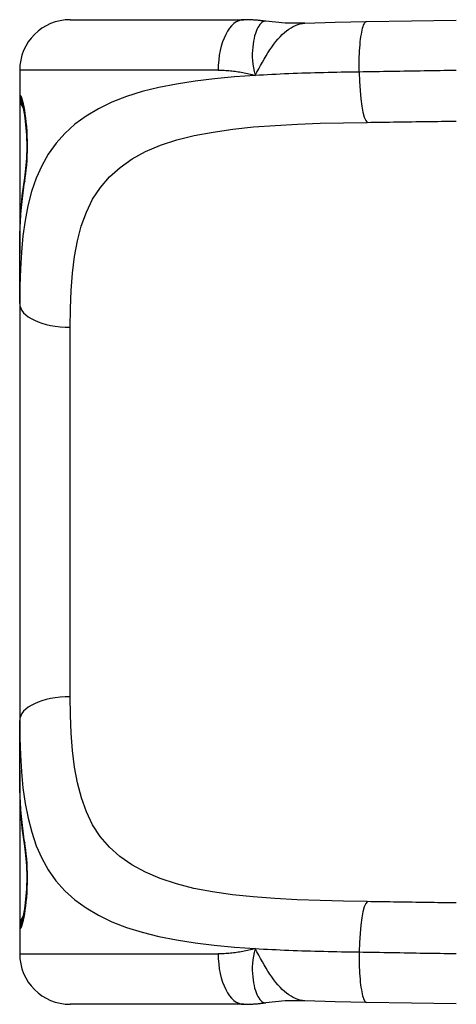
# Model space of a CAD drawing. Header units: inches. Extents: x 4.1 to 95.3, y 5.8 to 50.1.
# Tile 29 of 76: x 28.257 to 28.597, y 22.235 to 23.003. Entities that reach past the tile are written whole.
import ezdxf

# ---------------------------------------------------------------- set-up
doc = ezdxf.new("R2010")
doc.units = ezdxf.units.IN
doc.header["$MEASUREMENT"] = 0
doc.layers.add('Visible Edges(ANSI)', color=7, linetype='Continuous', lineweight=25)
doc.layers.add('Visible Tangent Edges(ANSI)', color=7, linetype='Continuous', lineweight=25)

msp = doc.modelspace()

# ---------------------------------------------------------------- linework, layer by layer
at = {"layer": 'Visible Edges(ANSI)'}
for p, q in [((28.29632, 23.00251), (28.43171, 23.00251)), ((28.25695, 22.96314), (28.25695, 22.94346)), ((28.25695, 22.94346), (28.25695, 22.81964)), ((28.25695, 22.78127), (28.25695, 22.81964)), ((28.25695, 22.78127), (28.25695, 22.45604)), ((28.25695, 22.41767), (28.25695, 22.45604)), ((28.25695, 22.41767), (28.25695, 22.29385)), ((28.25695, 22.29385), (28.25695, 22.27417)), ((28.43171, 22.2348), (28.29632, 22.2348))]:
    msp.add_line(p, q, dxfattribs=at)
at = {"layer": 'Visible Edges(ANSI)', "flags": 128}
for points in [[(28.44891, 23.00125), (28.44819, 23.00136), (28.44746, 23.00146), (28.44674, 23.00155), (28.44602, 23.00164), (28.44529, 23.00173), (28.44457, 23.00181), (28.44385, 23.00189), (28.44313, 23.00196), (28.44241, 23.00203), (28.44169, 23.00209), (28.44097, 23.00215), (28.44025, 23.0022), (28.43953, 23.00225), (28.43882, 23.0023), (28.4381, 23.00234), (28.43739, 23.00238), (28.43667, 23.00241), (28.43596, 23.00244), (28.43525, 23.00246), (28.43454, 23.00248), (28.43383, 23.0025), (28.43312, 23.00251), (28.43241, 23.00251), (28.43171, 23.00251)], [(28.47921, 22.99971), (28.46403, 22.99976), (28.44891, 23.00125)], [(28.47921, 22.99971), (28.50301, 23.00055), (28.52731, 23.00105)], [(28.52731, 23.00105), (28.56253, 23.00162), (28.59734, 23.00215)], [(28.26084, 22.87933), (28.26175, 22.88625), (28.2624, 22.8945), (28.26266, 22.90346), (28.26247, 22.91248), (28.26186, 22.92086), (28.26097, 22.92801), (28.26004, 22.93324), (28.25966, 22.93487), (28.25948, 22.93552)], [(28.25695, 22.81964), (28.25715, 22.83517), (28.25779, 22.85033), (28.25899, 22.86507), (28.26084, 22.87933)], [(28.26084, 22.35798), (28.25899, 22.37225), (28.25779, 22.38698), (28.25715, 22.40214), (28.25695, 22.41767)], [(28.25948, 22.30179), (28.25966, 22.30244), (28.26004, 22.30408), (28.26098, 22.30933), (28.26186, 22.31648), (28.26247, 22.32488), (28.26266, 22.33389), (28.2624, 22.34287), (28.26174, 22.3511), (28.26084, 22.35798)], [(28.43171, 22.2348), (28.43241, 22.2348), (28.43312, 22.23481), (28.43383, 22.23482), (28.43454, 22.23483), (28.43525, 22.23485), (28.43596, 22.23487), (28.43667, 22.2349), (28.43739, 22.23493), (28.4381, 22.23497), (28.43882, 22.23501), (28.43953, 22.23506), (28.44025, 22.23511), (28.44097, 22.23516), (28.44169, 22.23522), (28.44241, 22.23528), (28.44313, 22.23535), (28.44385, 22.23542), (28.44457, 22.2355), (28.44529, 22.23558), (28.44602, 22.23567), (28.44674, 22.23576), (28.44746, 22.23585), (28.44819, 22.23595), (28.44891, 22.23606)], [(28.47921, 22.2376), (28.46403, 22.23755), (28.44891, 22.23606)], [(28.52731, 22.23626), (28.50301, 22.23676), (28.47921, 22.2376)], [(28.59734, 22.23516), (28.56253, 22.23569), (28.52731, 22.23626)]]:
    msp.add_lwpolyline(points, dxfattribs=at)
at = {"layer": 'Visible Edges(ANSI)'}
for centre, radius, start, end in [((28.29632, 22.96314), 0.03937, 90, 180), ((28.27664, 22.94346), 0.01969, 180, 213.12003), ((28.27664, 22.29385), 0.01969, 146.88001, 180), ((28.29632, 22.27417), 0.03937, 180, 270)]:
    msp.add_arc(centre, radius, start, end, dxfattribs=at)
at = {"layer": 'Visible Tangent Edges(ANSI)'}
for p, q in [((28.41168, 22.96314), (28.25695, 22.96314)), ((28.25695, 22.94346), (28.25757, 22.94346)), ((28.29632, 22.47463), (28.29632, 22.76269)), ((28.25757, 22.29385), (28.25695, 22.29385)), ((28.25695, 22.27417), (28.41168, 22.27417))]:
    msp.add_line(p, q, dxfattribs=at)
at = {"layer": 'Visible Tangent Edges(ANSI)', "flags": 128}
for points in [[(28.44891, 23.00125), (28.4481, 23.00128), (28.44728, 23.00112), (28.44646, 23.00078), (28.44565, 23.00025), (28.44486, 22.99954), (28.44408, 22.99865), (28.44333, 22.99759), (28.4426, 22.99635), (28.44191, 22.99495), (28.44126, 22.99338), (28.44066, 22.99167), (28.44011, 22.9898), (28.43963, 22.9878), (28.43921, 22.98567), (28.43886, 22.98342), (28.43858, 22.98105), (28.43839, 22.97858), (28.43828, 22.97603), (28.43829, 22.97338), (28.43841, 22.97066), (28.43868, 22.96785), (28.4391, 22.96497), (28.43969, 22.96202), (28.44047, 22.959)], [(28.52161, 22.96169), (28.52159, 22.96399), (28.52159, 22.96634), (28.52161, 22.96872), (28.52166, 22.97113), (28.52173, 22.97354), (28.52183, 22.97595), (28.52196, 22.97833), (28.52211, 22.98068), (28.5223, 22.98296), (28.52251, 22.98516), (28.52275, 22.98727), (28.52301, 22.98927), (28.5233, 22.99114), (28.52361, 22.99287), (28.52393, 22.99444), (28.52428, 22.99586), (28.52464, 22.9971), (28.52501, 22.99818), (28.52539, 22.99908), (28.52577, 22.9998), (28.52616, 23.00036), (28.52655, 23.00075), (28.52693, 23.00098), (28.52731, 23.00105)], [(28.44047, 22.959), (28.44188, 22.96161), (28.44329, 22.96421), (28.4447, 22.96679), (28.44612, 22.96933), (28.44755, 22.97183), (28.449, 22.97428), (28.45047, 22.97666), (28.45197, 22.97898), (28.45351, 22.98122), (28.45507, 22.98337), (28.45667, 22.98541), (28.45828, 22.98734), (28.45993, 22.98916), (28.4616, 22.99085), (28.46329, 22.99242), (28.46501, 22.99385), (28.46674, 22.99513), (28.46849, 22.99626), (28.47026, 22.99724), (28.47203, 22.99806), (28.47381, 22.99872), (28.47561, 22.99922), (28.47741, 22.99955), (28.47921, 22.99971)], [(28.41168, 22.96314), (28.41285, 22.96314), (28.41404, 22.96312), (28.41522, 22.96308), (28.41641, 22.96303), (28.4176, 22.96297), (28.4188, 22.9629), (28.42, 22.96281), (28.4212, 22.9627), (28.4224, 22.96258), (28.42361, 22.96245), (28.42481, 22.9623), (28.42602, 22.96214), (28.42723, 22.96196), (28.42844, 22.96177), (28.42965, 22.96156), (28.43086, 22.96133), (28.43207, 22.9611), (28.43327, 22.96084), (28.43448, 22.96057), (28.43568, 22.96029), (28.43688, 22.95999), (28.43808, 22.95968), (28.43928, 22.95935), (28.44047, 22.959)], [(28.59733, 22.96291), (28.59422, 22.96287), (28.59111, 22.96283), (28.58798, 22.96279), (28.58486, 22.96274), (28.58173, 22.9627), (28.57859, 22.96265), (28.57545, 22.9626), (28.57231, 22.96255), (28.56916, 22.9625), (28.56601, 22.96244), (28.56286, 22.96239), (28.5597, 22.96234), (28.55654, 22.96228), (28.55338, 22.96223), (28.55021, 22.96217), (28.54704, 22.96212), (28.54387, 22.96206), (28.54069, 22.96201), (28.53752, 22.96195), (28.53434, 22.9619), (28.53116, 22.96184), (28.52798, 22.96179), (28.52479, 22.96174), (28.52161, 22.96169)], [(28.44047, 22.959), (28.42436, 22.95784), (28.40874, 22.95638), (28.39369, 22.95455), (28.37925, 22.95232), (28.36547, 22.94963), (28.35243, 22.94641), (28.34022, 22.94258), (28.32887, 22.93814), (28.31838, 22.93306), (28.30877, 22.92733), (28.30005, 22.92095), (28.29221, 22.9139), (28.28527, 22.90617), (28.27924, 22.89775), (28.27411, 22.88864), (28.26982, 22.87886), (28.26627, 22.86847), (28.2634, 22.85749), (28.26115, 22.84596), (28.25947, 22.83391), (28.25827, 22.82137), (28.25749, 22.80838), (28.25708, 22.79499), (28.25695, 22.78127)], [(28.52161, 22.96169), (28.51812, 22.96164), (28.51463, 22.96159), (28.51115, 22.96153), (28.50768, 22.96147), (28.50422, 22.96141), (28.50076, 22.96134), (28.49731, 22.96127), (28.49387, 22.96119), (28.49044, 22.96111), (28.48702, 22.96102), (28.48361, 22.96092), (28.48021, 22.96082), (28.47683, 22.96071), (28.47345, 22.96059), (28.47009, 22.96047), (28.46674, 22.96034), (28.4634, 22.9602), (28.46008, 22.96006), (28.45677, 22.9599), (28.45348, 22.95974), (28.45021, 22.95957), (28.44694, 22.95939), (28.4437, 22.9592), (28.44047, 22.959)], [(28.26084, 22.87624), (28.26129, 22.87909), (28.26172, 22.8822), (28.2621, 22.88552), (28.26242, 22.88902), (28.26269, 22.89268), (28.26288, 22.89644), (28.26301, 22.90027), (28.26305, 22.90413), (28.263, 22.90799), (28.26287, 22.91182), (28.26267, 22.91558), (28.2624, 22.91923), (28.26207, 22.92273), (28.2617, 22.92605), (28.26128, 22.92915), (28.26083, 22.93199), (28.26037, 22.93455), (28.2599, 22.93682), (28.25944, 22.93879), (28.259, 22.94043), (28.25858, 22.94173), (28.25819, 22.94268), (28.25785, 22.94326), (28.25757, 22.94346)], [(28.29632, 22.76269), (28.29648, 22.7772), (28.29702, 22.79127), (28.29804, 22.80481), (28.29965, 22.81775), (28.30193, 22.83004), (28.30499, 22.84162), (28.30892, 22.85246), (28.31382, 22.8625), (28.31982, 22.87166), (28.32697, 22.87995), (28.33524, 22.88737), (28.34462, 22.89396), (28.35511, 22.89971), (28.36668, 22.90465), (28.37934, 22.9088), (28.39304, 22.91219), (28.40766, 22.91494), (28.42309, 22.91714), (28.43926, 22.91885), (28.45606, 22.92014), (28.47341, 22.92109), (28.49123, 22.92174), (28.50942, 22.92219), (28.5279, 22.92248)], [(28.5279, 22.92248), (28.53081, 22.92252), (28.53373, 22.92256), (28.53664, 22.9226), (28.53955, 22.92264), (28.54246, 22.92268), (28.54537, 22.92272), (28.54827, 22.92277), (28.55118, 22.92281), (28.55408, 22.92285), (28.55698, 22.92289), (28.55988, 22.92293), (28.56278, 22.92297), (28.56567, 22.92302), (28.56857, 22.92306), (28.57146, 22.9231), (28.57434, 22.92314), (28.57723, 22.92318), (28.58011, 22.92322), (28.58299, 22.92326), (28.58586, 22.92329), (28.58874, 22.92333), (28.59161, 22.92337), (28.59447, 22.9234), (28.59733, 22.92344)], [(28.25695, 22.81964), (28.25696, 22.82217), (28.25697, 22.8247), (28.257, 22.82721), (28.25704, 22.82971), (28.25709, 22.83219), (28.25715, 22.83466), (28.25723, 22.83711), (28.25732, 22.83955), (28.25742, 22.84197), (28.25753, 22.84438), (28.25766, 22.84677), (28.25781, 22.84915), (28.25797, 22.85151), (28.25814, 22.85385), (28.25834, 22.85617), (28.25854, 22.85847), (28.25877, 22.86076), (28.25901, 22.86303), (28.25927, 22.86528), (28.25955, 22.86751), (28.25984, 22.86972), (28.26016, 22.87192), (28.26049, 22.87409), (28.26084, 22.87624)], [(28.5279, 22.31483), (28.50939, 22.31514), (28.4911, 22.31562), (28.47316, 22.31632), (28.45574, 22.31728), (28.43893, 22.31856), (28.42279, 22.32026), (28.40739, 22.32244), (28.39279, 22.32518), (28.37915, 22.32861), (28.36653, 22.33277), (28.35497, 22.3377), (28.34448, 22.34342), (28.33509, 22.34997), (28.32684, 22.35738), (28.31974, 22.36566), (28.3138, 22.37486), (28.30892, 22.38491), (28.30501, 22.39578), (28.30196, 22.40739), (28.29967, 22.41969), (28.29806, 22.43262), (28.29703, 22.44613), (28.29648, 22.46015), (28.29632, 22.47463)], [(28.25695, 22.45604), (28.25708, 22.44234), (28.2575, 22.42899), (28.25829, 22.41603), (28.2595, 22.4035), (28.26119, 22.39145), (28.26344, 22.37989), (28.26631, 22.36889), (28.26985, 22.35847), (28.27414, 22.34867), (28.27923, 22.33952), (28.28521, 22.33108), (28.29213, 22.32336), (28.29997, 22.31633), (28.30871, 22.30998), (28.31834, 22.30429), (28.32884, 22.29923), (28.3402, 22.2948), (28.35239, 22.29096), (28.3654, 22.28771), (28.37918, 22.285), (28.39363, 22.28277), (28.40869, 22.28094), (28.42431, 22.27947), (28.44047, 22.27831)], [(28.26084, 22.36107), (28.26049, 22.36322), (28.26016, 22.3654), (28.25984, 22.36759), (28.25955, 22.3698), (28.25927, 22.37203), (28.25901, 22.37428), (28.25877, 22.37655), (28.25854, 22.37884), (28.25834, 22.38114), (28.25814, 22.38347), (28.25797, 22.38581), (28.25781, 22.38816), (28.25766, 22.39054), (28.25753, 22.39293), (28.25742, 22.39534), (28.25732, 22.39776), (28.25723, 22.4002), (28.25715, 22.40265), (28.25709, 22.40512), (28.25704, 22.40761), (28.257, 22.4101), (28.25697, 22.41261), (28.25696, 22.41514), (28.25695, 22.41767)], [(28.25757, 22.29385), (28.25785, 22.29404), (28.25819, 22.29461), (28.25857, 22.29555), (28.25899, 22.29686), (28.25944, 22.29852), (28.2599, 22.3005), (28.26038, 22.30279), (28.26084, 22.30537), (28.26129, 22.30823), (28.2617, 22.31133), (28.26208, 22.31466), (28.26241, 22.31816), (28.26268, 22.32181), (28.26288, 22.32556), (28.26301, 22.32939), (28.26304, 22.33326), (28.26299, 22.33712), (28.26286, 22.34094), (28.26266, 22.34469), (28.2624, 22.34832), (28.26207, 22.35181), (28.2617, 22.35513), (28.26129, 22.35822), (28.26084, 22.36107)], [(28.59729, 22.31386), (28.59444, 22.31389), (28.59158, 22.31393), (28.58872, 22.31396), (28.58585, 22.314), (28.58298, 22.31404), (28.58011, 22.31408), (28.57724, 22.31412), (28.57436, 22.31416), (28.57147, 22.3142), (28.56859, 22.31424), (28.5657, 22.31429), (28.56281, 22.31433), (28.55991, 22.31437), (28.55701, 22.31441), (28.55411, 22.31446), (28.55121, 22.3145), (28.5483, 22.31454), (28.5454, 22.31458), (28.54249, 22.31463), (28.53957, 22.31467), (28.53666, 22.31471), (28.53374, 22.31475), (28.53082, 22.31479), (28.5279, 22.31483)], [(28.44047, 22.27831), (28.43928, 22.27796), (28.43808, 22.27763), (28.43688, 22.27732), (28.43568, 22.27702), (28.43448, 22.27674), (28.43327, 22.27647), (28.43207, 22.27622), (28.43086, 22.27598), (28.42965, 22.27575), (28.42844, 22.27555), (28.42723, 22.27535), (28.42602, 22.27517), (28.42481, 22.27501), (28.42361, 22.27486), (28.4224, 22.27473), (28.4212, 22.27461), (28.42, 22.27451), (28.4188, 22.27441), (28.4176, 22.27434), (28.41641, 22.27428), (28.41522, 22.27423), (28.41404, 22.27419), (28.41285, 22.27417), (28.41168, 22.27417)], [(28.44047, 22.27831), (28.43969, 22.27529), (28.4391, 22.27234), (28.43868, 22.26946), (28.43841, 22.26665), (28.43829, 22.26393), (28.43828, 22.26129), (28.43839, 22.25873), (28.43858, 22.25626), (28.43886, 22.25389), (28.43921, 22.25164), (28.43963, 22.24951), (28.44011, 22.24751), (28.44066, 22.24565), (28.44126, 22.24393), (28.44191, 22.24237), (28.4426, 22.24096), (28.44333, 22.23972), (28.44408, 22.23866), (28.44486, 22.23777), (28.44565, 22.23706), (28.44646, 22.23653), (28.44728, 22.23619), (28.4481, 22.23603), (28.44891, 22.23606)], [(28.47921, 22.2376), (28.47741, 22.23776), (28.47561, 22.2381), (28.47381, 22.23859), (28.47203, 22.23925), (28.47026, 22.24007), (28.46849, 22.24105), (28.46674, 22.24218), (28.46501, 22.24346), (28.46329, 22.24489), (28.4616, 22.24646), (28.45993, 22.24815), (28.45828, 22.24997), (28.45667, 22.2519), (28.45507, 22.25395), (28.45351, 22.25609), (28.45197, 22.25833), (28.45047, 22.26065), (28.449, 22.26304), (28.44755, 22.26548), (28.44612, 22.26798), (28.4447, 22.27053), (28.44329, 22.2731), (28.44188, 22.2757), (28.44047, 22.27831)], [(28.44047, 22.27831), (28.4437, 22.27811), (28.44694, 22.27792), (28.45021, 22.27774), (28.45349, 22.27757), (28.45679, 22.27741), (28.4601, 22.27726), (28.46343, 22.27711), (28.46677, 22.27698), (28.47013, 22.27685), (28.4735, 22.27672), (28.47688, 22.27661), (28.48027, 22.2765), (28.48367, 22.2764), (28.48708, 22.2763), (28.49051, 22.27621), (28.49394, 22.27612), (28.49738, 22.27604), (28.50082, 22.27597), (28.50427, 22.2759), (28.50773, 22.27584), (28.5112, 22.27578), (28.51466, 22.27572), (28.51814, 22.27567), (28.52161, 22.27562)], [(28.52161, 22.27562), (28.52159, 22.27332), (28.52159, 22.27098), (28.52161, 22.26859), (28.52166, 22.26618), (28.52173, 22.26377), (28.52183, 22.26136), (28.52196, 22.25898), (28.52211, 22.25664), (28.5223, 22.25435), (28.52251, 22.25215), (28.52275, 22.25004), (28.52301, 22.24804), (28.5233, 22.24617), (28.52361, 22.24445), (28.52393, 22.24287), (28.52428, 22.24145), (28.52464, 22.24021), (28.52501, 22.23913), (28.52539, 22.23823), (28.52577, 22.23751), (28.52616, 22.23695), (28.52655, 22.23657), (28.52693, 22.23634), (28.52731, 22.23626)], [(28.52161, 22.27562), (28.5248, 22.27557), (28.528, 22.27552), (28.53118, 22.27547), (28.53437, 22.27541), (28.53755, 22.27536), (28.54073, 22.2753), (28.54391, 22.27524), (28.54708, 22.27519), (28.55025, 22.27513), (28.55342, 22.27507), (28.55658, 22.27502), (28.55974, 22.27496), (28.56289, 22.27491), (28.56604, 22.27485), (28.56919, 22.2748), (28.57233, 22.27475), (28.57547, 22.2747), (28.5786, 22.27465), (28.58173, 22.2746), (28.58485, 22.27455), (28.58797, 22.27451), (28.59108, 22.27446), (28.59419, 22.27442), (28.59729, 22.27439)]]:
    msp.add_lwpolyline(points, dxfattribs=at)
at = {"layer": 'Visible Tangent Edges(ANSI)'}
for centre, major_axis, ratio, start_param, end_param in [((28.43171, 22.96314), (0, 0.03937), 0.508749, 0, 1.570796), ((28.5279, 22.96169), (0.00059, -0.03937), 0.159697, 4.710006, 6.190013), ((28.27721, 22.94346), (0, 0.01969), 0.998051, 1.570796, 2.050029), ((28.28028, 22.87624), (-0.01944, 0.00309), 0.702907, 0, 0.222077), ((28.29632, 22.78127), (-0.03937, 0), 0.472046, 0, 1.570796), ((28.29632, 22.45604), (-0.03937, 0), 0.472046, 4.712389, 6.283185), ((28.28028, 22.36107), (-0.01944, -0.00309), 0.702907, 6.061108, 6.283185), ((28.5279, 22.27562), (0.00059, 0.03937), 0.159697, 0.093172, 1.573179), ((28.27721, 22.29385), (0, 0.01969), 0.998051, 1.091081, 1.570796), ((28.43171, 22.27417), (0, -0.03937), 0.508749, 4.712389, 6.283185)]:
    msp.add_ellipse(centre, major_axis=major_axis, ratio=ratio, start_param=start_param, end_param=end_param, dxfattribs=at)

doc.saveas('drawing.dxf')
